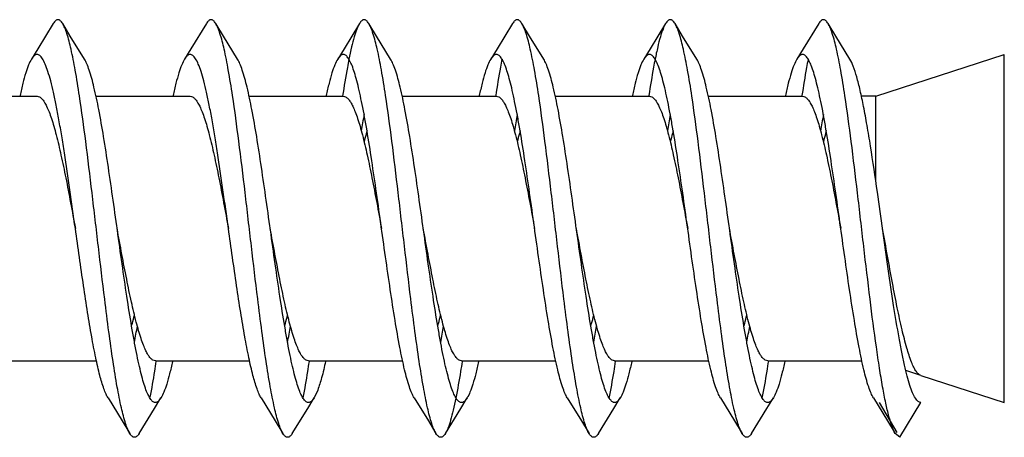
# Model space of a CAD drawing. Header units: millimetres. Extents: x 224 to 1420, y -1347 to 980.
# Tile 52 of 65: x 868.02 to 882.17, y 448.63 to 454.63. Entities that reach past the tile are written whole.
import ezdxf

# ---------------------------------------------------------------- set-up
doc = ezdxf.new("R2010")
doc.units = ezdxf.units.MM
doc.header["$LTSCALE"] = 77.505185
doc.layers.get('0').update_dxf_attribs({"linetype": 'CONTINUOUS'})

msp = doc.modelspace()

# ---------------------------------------------------------------- linework, layer by layer
at = {"color": 6, "linetype": 'CONTINUOUS'}
for p, q in [((880.327, 453.526), (882.173, 454.126)), ((866.92, 453.526), (868.273, 453.526)), ((869.12, 453.526), (870.473, 453.526)), ((871.321, 453.526), (872.673, 453.526)), ((872.664, 453.529), (872.664, 453.527)), ((872.664, 453.528), (872.664, 453.526)), ((873.521, 453.526), (874.873, 453.526)), ((874.865, 453.535), (874.864, 453.528)), ((874.865, 453.528), (874.864, 453.521)), ((875.72, 453.526), (877.073, 453.526)), ((877.065, 453.538), (877.064, 453.531)), ((877.065, 453.528), (877.064, 453.521)), ((877.92, 453.526), (879.273, 453.526)), ((879.265, 453.537), (879.264, 453.53)), ((879.265, 453.528), (879.264, 453.521)), ((880.327, 453.526), (880.119, 453.526)), ((880.327, 452.303), (880.327, 453.526)), ((867.773, 449.726), (869.126, 449.726)), ((869.973, 449.726), (871.326, 449.726)), ((869.983, 449.732), (869.982, 449.725)), ((869.983, 449.725), (869.982, 449.719)), ((872.173, 449.726), (873.526, 449.726)), ((872.182, 449.729), (872.181, 449.725)), ((872.182, 449.719), (872.181, 449.715)), ((874.373, 449.726), (875.727, 449.726)), ((874.382, 449.732), (874.381, 449.725)), ((874.383, 449.722), (874.381, 449.715)), ((876.573, 449.726), (877.927, 449.726)), ((876.583, 449.732), (876.582, 449.725)), ((876.583, 449.727), (876.582, 449.719)), ((878.773, 449.726), (880.127, 449.726)), ((878.783, 449.726), (878.783, 449.725)), ((878.783, 449.725), (878.783, 449.723)), ((880.973, 449.516), (882.173, 449.126)), ((880.673, 448.626), (880.606, 448.682))]:
    msp.add_line(p, q, dxfattribs=at)
at = {"color": 7, "linetype": 'CONTINUOUS'}
for p, q in [((882.173, 449.126), (882.173, 454.126)), ((880.973, 449.516), (880.759, 449.586)), ((872.307, 449.305), (872.254, 449.192)), ((880.373, 449.126), (880.631, 448.697)), ((880.673, 448.626), (880.973, 449.126))]:
    msp.add_line(p, q, dxfattribs=at)
at = {"color": 6, "linetype": 'CONTINUOUS'}
for points in [[(868.506, 454.571), (868.284, 454.209), (868.193, 454.061)], [(868.954, 454.061), (868.75, 454.392), (868.641, 454.571)], [(870.706, 454.571), (870.484, 454.209), (870.393, 454.061)], [(871.154, 454.061), (870.95, 454.392), (870.841, 454.571)], [(872.906, 454.571), (872.684, 454.209), (872.593, 454.061)], [(873.354, 454.061), (873.15, 454.392), (873.041, 454.571)], [(875.106, 454.571), (874.884, 454.209), (874.793, 454.061)], [(875.554, 454.061), (875.35, 454.392), (875.241, 454.571)], [(877.306, 454.571), (877.084, 454.209), (876.993, 454.061)], [(877.754, 454.061), (877.55, 454.392), (877.441, 454.571)], [(879.506, 454.571), (879.284, 454.209), (879.193, 454.061)], [(879.954, 454.061), (879.75, 454.392), (879.641, 454.571)], [(869.293, 449.192), (869.496, 448.862), (869.606, 448.682)], [(869.741, 448.682), (869.962, 449.042), (870.054, 449.192)], [(871.493, 449.192), (871.696, 448.862), (871.806, 448.682)], [(871.941, 448.682), (872.162, 449.042), (872.254, 449.192)], [(873.693, 449.192), (873.896, 448.862), (874.006, 448.682)], [(874.141, 448.682), (874.362, 449.042), (874.454, 449.192)], [(875.893, 449.192), (876.096, 448.862), (876.206, 448.682)], [(876.341, 448.682), (876.562, 449.042), (876.654, 449.192)], [(878.093, 449.192), (878.296, 448.862), (878.406, 448.682)], [(878.541, 448.682), (878.762, 449.042), (878.854, 449.192)], [(880.293, 449.192), (880.496, 448.862), (880.606, 448.682)]]:
    msp.add_lwpolyline(points, dxfattribs=at)
at = {"color": 7, "linetype": 'CONTINUOUS'}
for centre, radius, start, end in [((887.512, 450.574), 14.786, 169.5223, 170.4383), ((889.718, 450.573), 14.791, 169.5211, 170.4413), ((891.925, 450.571), 14.799, 169.5198, 170.4459), ((894.13, 450.571), 14.803, 169.5186, 170.4506), ((856.284, 452.864), 15.852, 349.5539, 350.406), ((858.497, 452.862), 15.839, 349.5548, 350.4051), ((860.698, 452.862), 15.838, 349.556, 350.4052), ((862.905, 452.861), 15.831, 349.557, 350.4046)]:
    msp.add_arc(centre, radius, start, end, dxfattribs=at)
at = {"color": 6, "linetype": 'CONTINUOUS'}
msp.add_arc((854.088, 452.864), 15.848, 349.5526, 350.4084, dxfattribs=at)
for points, knots in [([(868.641, 454.571), (868.635, 454.58), (868.625, 454.594), (868.609, 454.612), (868.591, 454.624), (868.573, 454.628), (868.555, 454.624), (868.538, 454.612), (868.521, 454.594), (868.511, 454.58), (868.506, 454.571)], [0, 0, 0, 0, 0.162512, 0.295785, 0.405077, 0.500022, 0.594981, 0.704246, 0.837471, 1, 1, 1, 1]), ([(868.882, 453.531), (868.864, 453.655), (868.828, 453.88), (868.769, 454.18), (868.718, 454.383), (868.675, 454.505), (868.652, 454.552), (868.641, 454.571)], [0, 0, 0, 0, 0.349839, 0.63753, 0.855523, 0.936981, 1, 1, 1, 1]), ([(870.841, 454.571), (870.835, 454.58), (870.825, 454.594), (870.809, 454.612), (870.791, 454.624), (870.773, 454.628), (870.755, 454.624), (870.738, 454.612), (870.721, 454.594), (870.711, 454.58), (870.706, 454.571)], [0, 0, 0, 0, 0.162512, 0.295749, 0.405028, 0.499988, 0.594942, 0.704233, 0.837494, 1, 1, 1, 1]), ([(871.082, 453.536), (871.063, 453.659), (871.027, 453.883), (870.969, 454.181), (870.918, 454.384), (870.874, 454.505), (870.852, 454.552), (870.841, 454.571)], [0, 0, 0, 0, 0.349769, 0.637407, 0.855414, 0.936899, 1, 1, 1, 1]), ([(872.906, 454.571), (872.891, 454.546), (872.863, 454.483), (872.826, 454.37), (872.789, 454.226), (872.766, 454.118), (872.755, 454.06)], [0, 0, 0, 0, 0.163761, 0.385625, 0.665101, 1, 1, 1, 1]), ([(873.041, 454.571), (873.035, 454.58), (873.025, 454.594), (873.009, 454.612), (872.991, 454.624), (872.973, 454.628), (872.955, 454.624), (872.938, 454.612), (872.921, 454.594), (872.911, 454.58), (872.906, 454.571)], [0, 0, 0, 0, 0.162563, 0.295783, 0.405025, 0.499975, 0.594909, 0.704182, 0.83747, 1, 1, 1, 1]), ([(873.281, 453.538), (873.263, 453.661), (873.227, 453.884), (873.169, 454.182), (873.118, 454.384), (873.074, 454.506), (873.052, 454.552), (873.041, 454.571)], [0, 0, 0, 0, 0.349751, 0.637376, 0.855384, 0.936879, 1, 1, 1, 1]), ([(875.241, 454.571), (875.235, 454.58), (875.225, 454.594), (875.209, 454.612), (875.191, 454.624), (875.173, 454.628), (875.155, 454.624), (875.138, 454.612), (875.121, 454.594), (875.111, 454.58), (875.106, 454.571)], [0, 0, 0, 0, 0.162571, 0.295836, 0.405063, 0.499997, 0.59493, 0.70416, 0.837434, 1, 1, 1, 1]), ([(875.482, 453.536), (875.463, 453.659), (875.427, 453.883), (875.369, 454.181), (875.318, 454.384), (875.274, 454.505), (875.252, 454.552), (875.241, 454.571)], [0, 0, 0, 0, 0.349784, 0.637428, 0.855426, 0.936918, 1, 1, 1, 1]), ([(877.306, 454.571), (877.291, 454.546), (877.263, 454.483), (877.226, 454.37), (877.189, 454.225), (877.166, 454.117), (877.154, 454.058)], [0, 0, 0, 0, 0.163684, 0.385512, 0.665025, 1, 1, 1, 1]), ([(877.441, 454.571), (877.435, 454.58), (877.425, 454.594), (877.409, 454.612), (877.391, 454.624), (877.373, 454.628), (877.355, 454.624), (877.338, 454.612), (877.321, 454.594), (877.311, 454.58), (877.306, 454.571)], [0, 0, 0, 0, 0.162537, 0.295827, 0.405091, 0.500023, 0.59497, 0.704206, 0.83743, 1, 1, 1, 1]), ([(877.683, 453.53), (877.664, 453.654), (877.628, 453.879), (877.569, 454.179), (877.518, 454.383), (877.475, 454.505), (877.452, 454.552), (877.441, 454.571)], [0, 0, 0, 0, 0.349859, 0.637563, 0.855551, 0.937005, 1, 1, 1, 1]), ([(879.641, 454.571), (879.635, 454.58), (879.625, 454.594), (879.609, 454.612), (879.591, 454.624), (879.573, 454.628), (879.555, 454.624), (879.538, 454.612), (879.521, 454.594), (879.511, 454.58), (879.506, 454.571)], [0, 0, 0, 0, 0.162508, 0.295776, 0.405068, 0.500018, 0.594978, 0.70425, 0.837481, 1, 1, 1, 1]), ([(879.882, 453.533), (879.864, 453.656), (879.828, 453.881), (879.769, 454.18), (879.718, 454.384), (879.675, 454.505), (879.652, 454.552), (879.641, 454.571)], [0, 0, 0, 0, 0.349822, 0.6375, 0.855497, 0.936962, 1, 1, 1, 1]), ([(868.823, 451.626), (868.797, 451.812), (868.746, 452.175), (868.681, 452.62), (868.628, 452.954), (868.589, 453.182), (868.55, 453.391), (868.511, 453.577), (868.472, 453.739), (868.433, 453.874), (868.395, 453.981), (868.361, 454.052), (868.333, 454.092), (868.313, 454.112), (868.293, 454.124), (868.264, 454.129), (868.235, 454.114), (868.211, 454.088), (868.199, 454.071), (868.193, 454.061)], [0, 0, 0, 0, 0.208577, 0.40685, 0.499036, 0.585071, 0.6639, 0.734602, 0.796355, 0.848521, 0.890644, 0.922627, 0.934973, 0.945135, 0.953535, 0.960932, 0.97682, 0.987293, 1, 1, 1, 1]), ([(871.023, 451.626), (870.997, 451.812), (870.946, 452.175), (870.881, 452.62), (870.828, 452.954), (870.789, 453.182), (870.75, 453.391), (870.711, 453.577), (870.672, 453.739), (870.633, 453.874), (870.595, 453.981), (870.561, 454.052), (870.533, 454.092), (870.513, 454.112), (870.493, 454.124), (870.464, 454.129), (870.435, 454.114), (870.411, 454.088), (870.399, 454.071), (870.393, 454.061)], [0, 0, 0, 0, 0.208577, 0.406849, 0.499036, 0.58507, 0.6639, 0.734601, 0.796355, 0.848519, 0.890644, 0.922626, 0.934972, 0.945134, 0.953534, 0.960931, 0.976819, 0.987292, 1, 1, 1, 1]), ([(868.193, 454.061), (868.177, 454.034), (868.146, 453.969), (868.106, 453.852), (868.066, 453.705), (868.041, 453.596), (868.028, 453.537)], [0, 0, 0, 0, 0.169429, 0.393514, 0.671279, 1, 1, 1, 1]), ([(870.393, 454.061), (870.377, 454.034), (870.346, 453.969), (870.306, 453.852), (870.266, 453.705), (870.241, 453.596), (870.228, 453.538)], [0, 0, 0, 0, 0.169446, 0.393545, 0.671294, 1, 1, 1, 1]), ([(872.755, 454.06), (872.747, 454.02), (872.713, 453.844), (872.685, 453.667), (872.664, 453.529)], [0, 0, 0, 0, 0.224354, 1, 1, 1, 1]), ([(874.955, 454.061), (874.947, 454.022), (874.914, 453.847), (874.885, 453.672), (874.865, 453.535)], [0, 0, 0, 0, 0.224509, 1, 1, 1, 1]), ([(877.154, 454.058), (877.147, 454.02), (877.114, 453.847), (877.086, 453.673), (877.065, 453.538)], [0, 0, 0, 0, 0.224776, 1, 1, 1, 1]), ([(879.353, 454.053), (879.346, 454.015), (879.313, 453.843), (879.285, 453.671), (879.265, 453.537)], [0, 0, 0, 0, 0.225109, 1, 1, 1, 1]), ([(868.273, 453.526), (868.285, 453.526), (868.312, 453.518), (868.346, 453.488), (868.38, 453.441), (868.414, 453.378), (868.448, 453.298), (868.482, 453.202), (868.516, 453.091), (868.563, 452.917), (868.621, 452.669), (868.688, 452.345), (868.756, 451.993), (868.8, 451.75), (868.823, 451.626)], [0, 0, 0, 0, 0.017647, 0.039462, 0.067702, 0.10325, 0.146346, 0.196904, 0.254618, 0.319078, 0.466024, 0.632637, 0.812851, 1, 1, 1, 1]), ([(869.365, 449.717), (869.343, 449.858), (869.302, 450.156), (869.232, 450.706), (869.153, 451.371), (869.065, 452.127), (868.978, 452.849), (868.915, 453.313), (868.882, 453.531)], [0, 0, 0, 0, 0.111598, 0.23452, 0.432268, 0.634487, 0.827941, 1, 1, 1, 1]), ([(870.473, 453.526), (870.485, 453.526), (870.512, 453.518), (870.546, 453.488), (870.58, 453.441), (870.614, 453.378), (870.648, 453.298), (870.682, 453.202), (870.716, 453.091), (870.763, 452.917), (870.821, 452.669), (870.888, 452.345), (870.956, 451.993), (871, 451.75), (871.023, 451.626)], [0, 0, 0, 0, 0.017648, 0.039463, 0.067705, 0.103255, 0.146355, 0.196918, 0.254636, 0.319101, 0.466044, 0.632644, 0.812851, 1, 1, 1, 1]), ([(871.564, 449.722), (871.543, 449.864), (871.501, 450.162), (871.431, 450.712), (871.352, 451.378), (871.265, 452.133), (871.177, 452.855), (871.115, 453.319), (871.082, 453.536)], [0, 0, 0, 0, 0.111766, 0.23481, 0.432647, 0.634844, 0.828167, 1, 1, 1, 1]), ([(873.764, 449.72), (873.743, 449.862), (873.701, 450.16), (873.631, 450.711), (873.552, 451.377), (873.464, 452.133), (873.377, 452.856), (873.314, 453.32), (873.281, 453.538)], [0, 0, 0, 0, 0.111728, 0.234762, 0.432621, 0.634855, 0.828197, 1, 1, 1, 1]), ([(875.965, 449.716), (875.944, 449.857), (875.902, 450.156), (875.831, 450.706), (875.753, 451.373), (875.665, 452.13), (875.577, 452.853), (875.515, 453.318), (875.482, 453.536)], [0, 0, 0, 0, 0.111602, 0.234557, 0.432376, 0.634648, 0.828081, 1, 1, 1, 1]), ([(878.165, 449.715), (878.144, 449.856), (878.102, 450.154), (878.032, 450.704), (877.953, 451.369), (877.865, 452.125), (877.778, 452.848), (877.715, 453.312), (877.683, 453.53)], [0, 0, 0, 0, 0.111541, 0.234426, 0.432152, 0.634387, 0.827883, 1, 1, 1, 1]), ([(880.606, 448.682), (880.587, 448.712), (880.554, 448.793), (880.51, 448.939), (880.466, 449.13), (880.422, 449.361), (880.377, 449.631), (880.315, 450.051), (880.24, 450.634), (880.153, 451.372), (880.065, 452.128), (879.978, 452.85), (879.915, 453.315), (879.882, 453.533)], [0, 0, 0, 0, 0.022038, 0.053109, 0.093026, 0.14127, 0.197115, 0.259689, 0.400877, 0.555674, 0.713957, 0.865361, 1, 1, 1, 1]), ([(869.293, 449.192), (869.282, 449.21), (869.261, 449.252), (869.218, 449.359), (869.169, 449.533), (869.112, 449.784), (869.054, 450.086), (868.997, 450.432), (868.918, 450.95), (868.862, 451.352), (868.823, 451.626)], [0, 0, 0, 0, 0.02548, 0.057076, 0.138473, 0.242902, 0.367857, 0.510068, 0.665703, 1, 1, 1, 1]), ([(871.493, 449.192), (871.482, 449.21), (871.461, 449.252), (871.418, 449.359), (871.369, 449.533), (871.312, 449.784), (871.254, 450.086), (871.197, 450.432), (871.118, 450.95), (871.062, 451.352), (871.023, 451.626)], [0, 0, 0, 0, 0.025481, 0.057076, 0.138474, 0.242903, 0.367857, 0.510068, 0.665704, 1, 1, 1, 1]), ([(869.632, 450.221), (869.635, 450.234), (869.65, 450.288), (869.663, 450.342), (869.673, 450.383)], [0, 0, 0, 0, 0.239723, 1, 1, 1, 1]), ([(869.606, 448.682), (869.594, 448.701), (869.572, 448.747), (869.529, 448.869), (869.478, 449.072), (869.419, 449.37), (869.383, 449.594), (869.365, 449.717)], [0, 0, 0, 0, 0.063094, 0.144576, 0.362582, 0.650225, 1, 1, 1, 1]), ([(869.982, 449.719), (869.975, 449.671), (869.948, 449.498), (869.918, 449.326), (869.894, 449.201)], [0, 0, 0, 0, 0.273949, 1, 1, 1, 1]), ([(871.806, 448.682), (871.794, 448.701), (871.772, 448.748), (871.728, 448.87), (871.677, 449.074), (871.619, 449.374), (871.583, 449.599), (871.564, 449.722)], [0, 0, 0, 0, 0.063003, 0.144455, 0.362448, 0.650149, 1, 1, 1, 1]), ([(872.181, 449.715), (872.174, 449.667), (872.147, 449.493), (872.117, 449.319), (872.092, 449.194)], [0, 0, 0, 0, 0.274353, 1, 1, 1, 1]), ([(874.006, 448.682), (873.994, 448.701), (873.972, 448.748), (873.928, 448.869), (873.877, 449.073), (873.819, 449.372), (873.783, 449.597), (873.764, 449.72)], [0, 0, 0, 0, 0.063027, 0.144499, 0.36249, 0.650169, 1, 1, 1, 1]), ([(874.381, 449.715), (874.374, 449.667), (874.347, 449.491), (874.316, 449.315), (874.291, 449.188)], [0, 0, 0, 0, 0.274737, 1, 1, 1, 1]), ([(876.206, 448.682), (876.194, 448.701), (876.172, 448.747), (876.129, 448.869), (876.078, 449.071), (876.02, 449.369), (875.984, 449.593), (875.965, 449.716)], [0, 0, 0, 0, 0.0631, 0.144595, 0.362597, 0.650231, 1, 1, 1, 1]), ([(876.582, 449.719), (876.575, 449.67), (876.547, 449.491), (876.516, 449.313), (876.49, 449.185)], [0, 0, 0, 0, 0.275047, 1, 1, 1, 1]), ([(878.406, 448.682), (878.394, 448.701), (878.372, 448.747), (878.329, 448.868), (878.278, 449.071), (878.22, 449.369), (878.184, 449.592), (878.165, 449.715)], [0, 0, 0, 0, 0.063121, 0.144614, 0.362624, 0.650249, 1, 1, 1, 1]), ([(878.783, 449.723), (878.775, 449.674), (878.747, 449.495), (878.717, 449.316), (878.691, 449.188)], [0, 0, 0, 0, 0.275006, 1, 1, 1, 1]), ([(874.291, 449.188), (874.279, 449.13), (874.257, 449.024), (874.22, 448.881), (874.184, 448.769), (874.156, 448.706), (874.141, 448.682)], [0, 0, 0, 0, 0.334654, 0.614017, 0.835953, 1, 1, 1, 1]), ([(869.741, 448.682), (869.735, 448.673), (869.725, 448.658), (869.709, 448.641), (869.691, 448.629), (869.673, 448.625), (869.655, 448.629), (869.638, 448.641), (869.621, 448.658), (869.611, 448.673), (869.606, 448.682)], [0, 0, 0, 0, 0.162506, 0.295761, 0.405052, 0.500008, 0.594967, 0.70425, 0.837491, 1, 1, 1, 1]), ([(871.941, 448.682), (871.935, 448.673), (871.925, 448.658), (871.909, 448.641), (871.891, 448.629), (871.873, 448.625), (871.855, 448.629), (871.838, 448.641), (871.821, 448.658), (871.811, 448.673), (871.806, 448.682)], [0, 0, 0, 0, 0.162641, 0.295881, 0.405109, 0.500031, 0.59496, 0.704244, 0.837508, 1, 1, 1, 1]), ([(874.141, 448.682), (874.135, 448.673), (874.125, 448.658), (874.109, 448.641), (874.091, 448.629), (874.073, 448.625), (874.055, 448.629), (874.038, 448.641), (874.021, 448.658), (874.011, 448.673), (874.006, 448.682)], [0, 0, 0, 0, 0.162575, 0.295813, 0.405042, 0.499983, 0.594914, 0.704163, 0.837451, 1, 1, 1, 1]), ([(876.341, 448.682), (876.335, 448.673), (876.325, 448.658), (876.309, 448.641), (876.291, 448.629), (876.273, 448.625), (876.255, 448.629), (876.238, 448.641), (876.221, 448.658), (876.211, 448.673), (876.206, 448.682)], [0, 0, 0, 0, 0.162556, 0.295841, 0.405081, 0.500012, 0.594951, 0.704178, 0.837425, 1, 1, 1, 1]), ([(878.541, 448.682), (878.535, 448.673), (878.525, 448.658), (878.509, 448.641), (878.491, 448.629), (878.473, 448.625), (878.455, 448.629), (878.438, 448.641), (878.421, 448.658), (878.411, 448.673), (878.406, 448.682)], [0, 0, 0, 0, 0.16252, 0.295802, 0.405087, 0.500026, 0.594981, 0.704234, 0.837454, 1, 1, 1, 1])]:
    msp.add_open_spline(points, degree=3, knots=knots, dxfattribs=at)
at = {"color": 7, "linetype": 'CONTINUOUS'}
for points, knots in [([(873.693, 449.192), (873.68, 449.213), (873.655, 449.265), (873.605, 449.399), (873.547, 449.619), (873.481, 449.939), (873.414, 450.323), (873.347, 450.757), (873.279, 451.225), (873.212, 451.708), (873.145, 452.188), (873.077, 452.646), (873.02, 453.006), (872.973, 453.27), (872.938, 453.446), (872.904, 453.604), (872.87, 453.744), (872.837, 453.863), (872.803, 453.96), (872.77, 454.036), (872.74, 454.084), (872.715, 454.11), (872.697, 454.122), (872.679, 454.127), (872.654, 454.125), (872.621, 454.103), (872.603, 454.077), (872.593, 454.061)], [0, 0, 0, 0, 0.014591, 0.033203, 0.082285, 0.14599, 0.222121, 0.307895, 0.400117, 0.495321, 0.589921, 0.680355, 0.763231, 0.800857, 0.835476, 0.866774, 0.894485, 0.918388, 0.938322, 0.954227, 0.966199, 0.970858, 0.974793, 0.978242, 0.981562, 0.989238, 1, 1, 1, 1]), ([(875.893, 449.192), (875.88, 449.213), (875.855, 449.265), (875.805, 449.399), (875.747, 449.619), (875.681, 449.939), (875.614, 450.323), (875.547, 450.757), (875.479, 451.225), (875.412, 451.708), (875.345, 452.188), (875.277, 452.646), (875.22, 453.006), (875.173, 453.27), (875.138, 453.446), (875.104, 453.604), (875.07, 453.744), (875.037, 453.863), (875.003, 453.96), (874.97, 454.036), (874.94, 454.084), (874.915, 454.11), (874.897, 454.122), (874.879, 454.127), (874.854, 454.125), (874.821, 454.103), (874.803, 454.077), (874.793, 454.061)], [0, 0, 0, 0, 0.014592, 0.033203, 0.082285, 0.14599, 0.222121, 0.307896, 0.400117, 0.495321, 0.589921, 0.680355, 0.763231, 0.800856, 0.835476, 0.866774, 0.894486, 0.918387, 0.938322, 0.954226, 0.966199, 0.970858, 0.974792, 0.978242, 0.981562, 0.989237, 1, 1, 1, 1]), ([(878.093, 449.192), (878.08, 449.213), (878.055, 449.265), (878.005, 449.399), (877.947, 449.619), (877.881, 449.939), (877.814, 450.323), (877.747, 450.757), (877.679, 451.225), (877.612, 451.708), (877.545, 452.188), (877.477, 452.646), (877.42, 453.006), (877.373, 453.27), (877.338, 453.446), (877.304, 453.604), (877.27, 453.744), (877.237, 453.863), (877.203, 453.96), (877.17, 454.036), (877.14, 454.084), (877.115, 454.11), (877.097, 454.122), (877.079, 454.127), (877.054, 454.125), (877.021, 454.103), (877.003, 454.077), (876.993, 454.061)], [0, 0, 0, 0, 0.014592, 0.033202, 0.082285, 0.14599, 0.222121, 0.307896, 0.400118, 0.495321, 0.589921, 0.680355, 0.763231, 0.800856, 0.835476, 0.866774, 0.894486, 0.918387, 0.938322, 0.954226, 0.966199, 0.970859, 0.974792, 0.978242, 0.981561, 0.989237, 1, 1, 1, 1]), ([(880.293, 449.192), (880.28, 449.213), (880.255, 449.265), (880.205, 449.399), (880.147, 449.619), (880.081, 449.939), (880.014, 450.323), (879.947, 450.757), (879.879, 451.225), (879.812, 451.708), (879.745, 452.188), (879.677, 452.646), (879.62, 453.006), (879.573, 453.27), (879.538, 453.446), (879.504, 453.604), (879.47, 453.744), (879.437, 453.863), (879.403, 453.96), (879.37, 454.036), (879.34, 454.084), (879.315, 454.11), (879.297, 454.122), (879.279, 454.127), (879.254, 454.125), (879.221, 454.103), (879.203, 454.077), (879.193, 454.061)], [0, 0, 0, 0, 0.014592, 0.033202, 0.082284, 0.145989, 0.22212, 0.307895, 0.400116, 0.49532, 0.58992, 0.680354, 0.76323, 0.800856, 0.835476, 0.866773, 0.894486, 0.918386, 0.938323, 0.954225, 0.9662, 0.970859, 0.974792, 0.978242, 0.981561, 0.989237, 1, 1, 1, 1]), ([(870.054, 449.192), (870.044, 449.176), (870.025, 449.15), (869.993, 449.127), (869.967, 449.126), (869.949, 449.131), (869.932, 449.143), (869.907, 449.168), (869.877, 449.217), (869.844, 449.292), (869.81, 449.39), (869.776, 449.509), (869.742, 449.649), (869.708, 449.807), (869.674, 449.983), (869.627, 450.247), (869.569, 450.607), (869.502, 451.065), (869.435, 451.545), (869.367, 452.028), (869.3, 452.496), (869.233, 452.93), (869.166, 453.314), (869.099, 453.634), (869.041, 453.854), (868.992, 453.988), (868.967, 454.039), (868.954, 454.061)], [0, 0, 0, 0, 0.010762, 0.018438, 0.021758, 0.025207, 0.029142, 0.033801, 0.045773, 0.061678, 0.081613, 0.105514, 0.133226, 0.164524, 0.199143, 0.236769, 0.319645, 0.410079, 0.504679, 0.599883, 0.692104, 0.777879, 0.85401, 0.917715, 0.966797, 0.985409, 1, 1, 1, 1]), ([(872.254, 449.192), (872.244, 449.176), (872.225, 449.15), (872.193, 449.127), (872.167, 449.126), (872.149, 449.131), (872.132, 449.143), (872.107, 449.169), (872.077, 449.217), (872.044, 449.292), (872.01, 449.39), (871.976, 449.509), (871.942, 449.649), (871.908, 449.807), (871.874, 449.983), (871.827, 450.247), (871.769, 450.607), (871.702, 451.065), (871.635, 451.545), (871.567, 452.028), (871.5, 452.496), (871.433, 452.93), (871.366, 453.314), (871.299, 453.634), (871.241, 453.854), (871.192, 453.988), (871.167, 454.039), (871.154, 454.061)], [0, 0, 0, 0, 0.01077, 0.018446, 0.021764, 0.025214, 0.029149, 0.033809, 0.045781, 0.061688, 0.081623, 0.105526, 0.133238, 0.164537, 0.199156, 0.236783, 0.319658, 0.410091, 0.50469, 0.599892, 0.692112, 0.777884, 0.854013, 0.917716, 0.966798, 0.98541, 1, 1, 1, 1]), ([(872.593, 454.061), (872.577, 454.034), (872.546, 453.969), (872.506, 453.852), (872.466, 453.705), (872.441, 453.597), (872.428, 453.538)], [0, 0, 0, 0, 0.169444, 0.393552, 0.671295, 1, 1, 1, 1]), ([(874.454, 449.192), (874.444, 449.176), (874.425, 449.15), (874.393, 449.127), (874.367, 449.126), (874.349, 449.131), (874.332, 449.143), (874.307, 449.168), (874.277, 449.217), (874.244, 449.292), (874.21, 449.39), (874.176, 449.509), (874.142, 449.649), (874.108, 449.807), (874.074, 449.983), (874.027, 450.247), (873.969, 450.607), (873.902, 451.065), (873.835, 451.545), (873.767, 452.028), (873.7, 452.496), (873.633, 452.93), (873.566, 453.314), (873.499, 453.634), (873.441, 453.854), (873.392, 453.988), (873.367, 454.039), (873.354, 454.061)], [0, 0, 0, 0, 0.010761, 0.018438, 0.021757, 0.025207, 0.029142, 0.0338, 0.045772, 0.061678, 0.081611, 0.105515, 0.133224, 0.164524, 0.199143, 0.236769, 0.319645, 0.410078, 0.504679, 0.599883, 0.692105, 0.77788, 0.85401, 0.917715, 0.966797, 0.98541, 1, 1, 1, 1]), ([(874.793, 454.061), (874.777, 454.034), (874.746, 453.969), (874.706, 453.852), (874.666, 453.705), (874.641, 453.596), (874.628, 453.537)], [0, 0, 0, 0, 0.169426, 0.393536, 0.671282, 1, 1, 1, 1]), ([(876.654, 449.192), (876.644, 449.176), (876.625, 449.15), (876.593, 449.127), (876.567, 449.126), (876.549, 449.131), (876.532, 449.143), (876.507, 449.168), (876.477, 449.217), (876.444, 449.292), (876.41, 449.39), (876.376, 449.509), (876.342, 449.649), (876.308, 449.807), (876.274, 449.983), (876.227, 450.247), (876.169, 450.607), (876.102, 451.065), (876.035, 451.545), (875.967, 452.028), (875.9, 452.496), (875.833, 452.93), (875.766, 453.314), (875.699, 453.634), (875.641, 453.854), (875.592, 453.988), (875.567, 454.039), (875.554, 454.061)], [0, 0, 0, 0, 0.01076, 0.018437, 0.021757, 0.025207, 0.029142, 0.0338, 0.045772, 0.061678, 0.081611, 0.105515, 0.133224, 0.164524, 0.199142, 0.236769, 0.319645, 0.410078, 0.504679, 0.599883, 0.692105, 0.77788, 0.854011, 0.917715, 0.966797, 0.985411, 1, 1, 1, 1]), ([(876.993, 454.061), (876.977, 454.034), (876.946, 453.968), (876.906, 453.852), (876.866, 453.704), (876.841, 453.596), (876.828, 453.537)], [0, 0, 0, 0, 0.16939, 0.393493, 0.671256, 1, 1, 1, 1]), ([(878.854, 449.192), (878.844, 449.176), (878.825, 449.15), (878.793, 449.127), (878.767, 449.126), (878.749, 449.131), (878.732, 449.143), (878.707, 449.168), (878.677, 449.217), (878.644, 449.292), (878.61, 449.39), (878.576, 449.509), (878.542, 449.649), (878.508, 449.807), (878.474, 449.983), (878.427, 450.247), (878.369, 450.607), (878.302, 451.065), (878.235, 451.545), (878.167, 452.028), (878.1, 452.496), (878.033, 452.93), (877.966, 453.314), (877.899, 453.634), (877.841, 453.854), (877.792, 453.988), (877.767, 454.039), (877.754, 454.061)], [0, 0, 0, 0, 0.010759, 0.018437, 0.021757, 0.025207, 0.029142, 0.033799, 0.045772, 0.061677, 0.08161, 0.105514, 0.133223, 0.164524, 0.199141, 0.236769, 0.319645, 0.410078, 0.504679, 0.599883, 0.692106, 0.777881, 0.854011, 0.917715, 0.966798, 0.985412, 1, 1, 1, 1]), ([(879.193, 454.061), (879.177, 454.034), (879.146, 453.968), (879.106, 453.851), (879.066, 453.704), (879.04, 453.595), (879.028, 453.536)], [0, 0, 0, 0, 0.169337, 0.393424, 0.671214, 1, 1, 1, 1]), ([(880.349, 452.149), (880.318, 452.37), (880.271, 452.69), (880.203, 453.099), (880.155, 453.367), (880.106, 453.599), (880.058, 453.793), (880.01, 453.944), (879.974, 454.028), (879.954, 454.061)], [0, 0, 0, 0, 0.341431, 0.495897, 0.635487, 0.75757, 0.859966, 0.941027, 1, 1, 1, 1]), ([(872.673, 453.526), (872.685, 453.526), (872.712, 453.518), (872.746, 453.488), (872.78, 453.441), (872.814, 453.378), (872.848, 453.298), (872.882, 453.202), (872.916, 453.091), (872.963, 452.917), (873.021, 452.67), (873.088, 452.345), (873.156, 451.993), (873.2, 451.751), (873.223, 451.627)], [0, 0, 0, 0, 0.017651, 0.039467, 0.067708, 0.103256, 0.146353, 0.196912, 0.254627, 0.319088, 0.466025, 0.632621, 0.812829, 1, 1, 1, 1]), ([(874.873, 453.526), (874.885, 453.526), (874.912, 453.518), (874.946, 453.488), (874.98, 453.441), (875.014, 453.378), (875.048, 453.298), (875.082, 453.202), (875.116, 453.091), (875.163, 452.917), (875.221, 452.67), (875.288, 452.345), (875.356, 451.994), (875.4, 451.751), (875.423, 451.628)], [0, 0, 0, 0, 0.01765, 0.039466, 0.067705, 0.103251, 0.146345, 0.196902, 0.254614, 0.319073, 0.466014, 0.632619, 0.81283, 1, 1, 1, 1]), ([(877.073, 453.526), (877.085, 453.526), (877.112, 453.518), (877.146, 453.488), (877.18, 453.441), (877.214, 453.378), (877.248, 453.298), (877.282, 453.202), (877.316, 453.091), (877.363, 452.917), (877.421, 452.67), (877.488, 452.346), (877.556, 451.994), (877.6, 451.751), (877.623, 451.628)], [0, 0, 0, 0, 0.017651, 0.039465, 0.0677, 0.10324, 0.14633, 0.196878, 0.254585, 0.31904, 0.465978, 0.632591, 0.812818, 1, 1, 1, 1]), ([(879.273, 453.526), (879.285, 453.526), (879.312, 453.518), (879.346, 453.488), (879.38, 453.441), (879.414, 453.378), (879.448, 453.298), (879.482, 453.202), (879.516, 453.092), (879.563, 452.918), (879.621, 452.671), (879.688, 452.346), (879.755, 451.995), (879.8, 451.752), (879.823, 451.629)], [0, 0, 0, 0, 0.017655, 0.039472, 0.067708, 0.103246, 0.146334, 0.196874, 0.254577, 0.319022, 0.465952, 0.632561, 0.812794, 1, 1, 1, 1]), ([(873.015, 453.031), (873.011, 453.019), (872.997, 452.965), (872.983, 452.912), (872.973, 452.871)], [0, 0, 0, 0, 0.239807, 1, 1, 1, 1]), ([(875.215, 453.032), (875.211, 453.019), (875.197, 452.965), (875.183, 452.912), (875.173, 452.871)], [0, 0, 0, 0, 0.239744, 1, 1, 1, 1]), ([(877.415, 453.032), (877.411, 453.019), (877.397, 452.966), (877.383, 452.912), (877.373, 452.871)], [0, 0, 0, 0, 0.239721, 1, 1, 1, 1]), ([(879.615, 453.033), (879.612, 453.02), (879.597, 452.967), (879.584, 452.914), (879.574, 452.873)], [0, 0, 0, 0, 0.239751, 1, 1, 1, 1]), ([(880.973, 449.126), (880.959, 449.126), (880.937, 449.138), (880.913, 449.162), (880.885, 449.202), (880.851, 449.272), (880.813, 449.378), (880.775, 449.512), (880.737, 449.671), (880.698, 449.855), (880.645, 450.141), (880.579, 450.54), (880.503, 451.054), (880.427, 451.597), (880.376, 451.965), (880.349, 452.149)], [0, 0, 0, 0, 0.013434, 0.022225, 0.03288, 0.060378, 0.096468, 0.141072, 0.193807, 0.254142, 0.32139, 0.473435, 0.642733, 0.821133, 1, 1, 1, 1]), ([(869.973, 449.726), (869.961, 449.726), (869.935, 449.735), (869.9, 449.765), (869.866, 449.812), (869.833, 449.875), (869.799, 449.955), (869.765, 450.051), (869.731, 450.162), (869.683, 450.336), (869.625, 450.583), (869.558, 450.907), (869.491, 451.259), (869.446, 451.502), (869.423, 451.625)], [0, 0, 0, 0, 0.017651, 0.039468, 0.067708, 0.103256, 0.146353, 0.196912, 0.254625, 0.319086, 0.466024, 0.632621, 0.812827, 1, 1, 1, 1]), ([(872.173, 449.726), (872.161, 449.726), (872.135, 449.735), (872.1, 449.765), (872.066, 449.812), (872.033, 449.875), (871.999, 449.955), (871.965, 450.051), (871.931, 450.162), (871.883, 450.336), (871.825, 450.583), (871.758, 450.908), (871.691, 451.26), (871.646, 451.503), (871.623, 451.626)], [0, 0, 0, 0, 0.017648, 0.039463, 0.067704, 0.103254, 0.146353, 0.196915, 0.254632, 0.319095, 0.466038, 0.632641, 0.81285, 1, 1, 1, 1]), ([(874.373, 449.726), (874.361, 449.726), (874.335, 449.735), (874.3, 449.765), (874.266, 449.812), (874.232, 449.875), (874.199, 449.955), (874.165, 450.051), (874.131, 450.162), (874.083, 450.337), (874.025, 450.584), (873.958, 450.909), (873.891, 451.261), (873.846, 451.504), (873.823, 451.627)], [0, 0, 0, 0, 0.017645, 0.039459, 0.0677, 0.103251, 0.146352, 0.196916, 0.254636, 0.319103, 0.466057, 0.632671, 0.812875, 1, 1, 1, 1]), ([(876.573, 449.726), (876.561, 449.726), (876.535, 449.735), (876.5, 449.765), (876.466, 449.812), (876.432, 449.875), (876.399, 449.955), (876.365, 450.051), (876.331, 450.162), (876.283, 450.337), (876.225, 450.584), (876.158, 450.909), (876.091, 451.261), (876.046, 451.504), (876.023, 451.628)], [0, 0, 0, 0, 0.017645, 0.039458, 0.067697, 0.103246, 0.146344, 0.196903, 0.254621, 0.319088, 0.466047, 0.632665, 0.812873, 1, 1, 1, 1]), ([(878.773, 449.726), (878.761, 449.726), (878.735, 449.735), (878.7, 449.765), (878.666, 449.812), (878.632, 449.875), (878.599, 449.955), (878.565, 450.051), (878.531, 450.162), (878.483, 450.337), (878.425, 450.584), (878.358, 450.909), (878.291, 451.261), (878.246, 451.504), (878.223, 451.628)], [0, 0, 0, 0, 0.017644, 0.039457, 0.067695, 0.103242, 0.146343, 0.196906, 0.254627, 0.319096, 0.466056, 0.632674, 0.812878, 1, 1, 1, 1]), ([(880.973, 449.516), (880.961, 449.52), (880.935, 449.538), (880.903, 449.578), (880.87, 449.636), (880.822, 449.747), (880.765, 449.927), (880.699, 450.188), (880.631, 450.501), (880.563, 450.853), (880.494, 451.233), (880.448, 451.493), (880.424, 451.624)], [0, 0, 0, 0, 0.017541, 0.040694, 0.070714, 0.108013, 0.204389, 0.327962, 0.474916, 0.640126, 0.817458, 1, 1, 1, 1]), ([(871.832, 450.221), (871.835, 450.234), (871.85, 450.288), (871.863, 450.342), (871.874, 450.383)], [0, 0, 0, 0, 0.239669, 1, 1, 1, 1]), ([(874.032, 450.222), (874.035, 450.235), (874.05, 450.288), (874.063, 450.342), (874.073, 450.383)], [0, 0, 0, 0, 0.239777, 1, 1, 1, 1]), ([(876.232, 450.222), (876.236, 450.235), (876.25, 450.288), (876.263, 450.341), (876.273, 450.382)], [0, 0, 0, 0, 0.239859, 1, 1, 1, 1]), ([(878.432, 450.223), (878.436, 450.235), (878.45, 450.288), (878.463, 450.342), (878.473, 450.382)], [0, 0, 0, 0, 0.239873, 1, 1, 1, 1]), ([(870.219, 449.715), (870.206, 449.656), (870.181, 449.548), (870.14, 449.401), (870.1, 449.284), (870.07, 449.218), (870.054, 449.192)], [0, 0, 0, 0, 0.328708, 0.606451, 0.83056, 1, 1, 1, 1]), ([(872.419, 449.715), (872.402, 449.637), (872.369, 449.499), (872.328, 449.364), (872.307, 449.305)], [0, 0, 0, 0, 0.562106, 1, 1, 1, 1]), ([(874.619, 449.716), (874.606, 449.657), (874.581, 449.548), (874.54, 449.401), (874.5, 449.284), (874.47, 449.218), (874.454, 449.192)], [0, 0, 0, 0, 0.328714, 0.606472, 0.830563, 1, 1, 1, 1]), ([(876.819, 449.716), (876.806, 449.657), (876.781, 449.548), (876.74, 449.401), (876.7, 449.284), (876.67, 449.218), (876.654, 449.192)], [0, 0, 0, 0, 0.328738, 0.606517, 0.83059, 1, 1, 1, 1]), ([(879.019, 449.717), (879.006, 449.658), (878.981, 449.549), (878.941, 449.401), (878.9, 449.285), (878.87, 449.218), (878.854, 449.192)], [0, 0, 0, 0, 0.328775, 0.606583, 0.830636, 1, 1, 1, 1])]:
    msp.add_open_spline(points, degree=3, knots=knots, dxfattribs=at)

doc.saveas('drawing.dxf')
